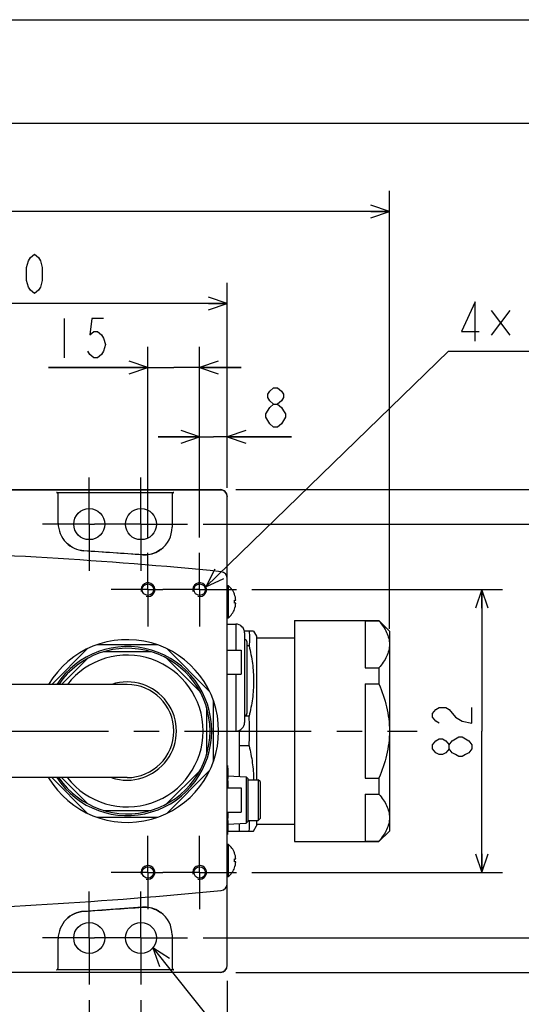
# Model space of a CAD drawing. Header units: millimetres. Extents: x 0 to 594, y 0 to 420.
# Tile 46 of 47: x 426 to 474, y 325 to 420. Entities that reach past the tile are written whole.
import ezdxf

# ---------------------------------------------------------------- set-up
doc = ezdxf.new("R2010")
doc.units = ezdxf.units.MM
doc.header["$LTSCALE"] = 32.67
doc.linetypes.add('CENTER', pattern=[0.6, 0.375, -0.075, 0.075, -0.075])
doc.layers.get('0').update_dxf_attribs({"linetype": 'CONTINUOUS'})
for name, color, linetype in [('1_DESIGN', 7, 'CONTINUOUS'), ('ASSY', 7, 'CONTINUOUS'), ('AXIS', 7, 'CONTINUOUS'), ('CHAMFER', 7, 'CONTINUOUS'), ('DRA_ITEM', 7, 'CONTINUOUS'), ('DRAFT', 7, 'CONTINUOUS'), ('DRIV_DIM', 7, 'CONTINUOUS'), ('HOLE', 7, 'CONTINUOUS'), ('ROUND', 7, 'CONTINUOUS')]:
    doc.layers.add(name, color=color, linetype=linetype)
doc.styles.get("Standard").update_dxf_attribs({"font": 'txt', "width": 0.8})
doc.dimstyles.new('DIMSTYLE_2', dxfattribs={"dimtxt": 3.8, "dimasz": 1.8, "dimexe": 2, "dimexo": 1.5, "dimgap": 0.95, "dimtad": 1, "dimdec": 3, "dimlfac": 3, "dimdsep": 46, "dimtxsty": 'STANDARD', "dimblk": 'OPEN', "dimblk1": 'OPEN', "dimblk2": 'OPEN', "dimcen": 0.09, "dimadec": 3, "dimazin": 2, "dimtp": 0.001, "dimtm": 0.001, "dimtfac": 1, "dimtdec": 3, "dimtofl": 0, "dimtmove": 0, "dimatfit": 3, "dimldrblk": 'OPEN', "dimfxl": 1, "dimtolj": 1, "dimarcsym": 0})

# ---------------------------------------------------------------- blocks, each defined once
blk = doc.blocks.new('_OPEN')
at = {"color": 0, "linetype": 'ByBlock'}
for p, q in [((0, 0), (-1, 0.342)), ((-1, -0.342), (0, 0)), ((-1, 0), (0, 0))]:
    blk.add_line(p, q, dxfattribs=at)
blk = doc.blocks.new('*D28')
at = {"layer": 'DRIV_DIM', "color": 2, "linetype": 'Continuous'}
for p, q in [((402.242, 378.133), (402.242, 394.576)), ((445.576, 374.744), (445.576, 394.576)), ((402.242, 392.576), (423.909, 392.576)), ((445.576, 392.576), (423.909, 392.576))]:
    blk.add_line(p, q, dxfattribs=at)
at = {"layer": 'DRIV_DIM', "color": 2, "linetype": 'Continuous', "xscale": 1.8, "yscale": 1.8, "zscale": 1.8, "rotation": 180}
blk.add_blockref('_OPEN', (402.242, 392.576), dxfattribs=at)
at = {"layer": 'DRIV_DIM', "color": 2, "linetype": 'Continuous', "xscale": 1.8, "yscale": 1.8, "zscale": 1.8}
blk.add_blockref('_OPEN', (445.576, 392.576), dxfattribs=at)
blk = doc.blocks.new('*D29')
at = {"layer": 'DRIV_DIM', "color": 2, "linetype": 'Continuous'}
for p, q in [((250.909, 352.744), (250.909, 403.459)), ((461.242, 361.115), (461.242, 403.459)), ((250.909, 401.459), (356.076, 401.459)), ((461.242, 401.459), (356.076, 401.459))]:
    blk.add_line(p, q, dxfattribs=at)
at = {"layer": 'DRIV_DIM', "color": 2, "linetype": 'Continuous', "xscale": 1.8, "yscale": 1.8, "zscale": 1.8, "rotation": 180}
blk.add_blockref('_OPEN', (250.909, 401.459), dxfattribs=at)
at = {"layer": 'DRIV_DIM', "color": 2, "linetype": 'Continuous', "xscale": 1.8, "yscale": 1.8, "zscale": 1.8}
blk.add_blockref('_OPEN', (461.242, 401.459), dxfattribs=at)
blk = doc.blocks.new('*D30')
at = {"layer": 'DRIV_DIM', "color": 2, "linetype": 'Continuous'}
for p, q in [((446.409, 374.577), (489.285, 374.577)), ((487.285, 374.577), (487.285, 351.244)), ((487.285, 327.91), (487.285, 351.244)), ((446.409, 327.91), (489.285, 327.91))]:
    blk.add_line(p, q, dxfattribs=at)
at = {"layer": 'DRIV_DIM', "color": 2, "linetype": 'Continuous', "xscale": 1.8, "yscale": 1.8, "zscale": 1.8}
for p, rotation in [((487.285, 374.577), 90), ((487.285, 327.91), 270)]:
    blk.add_blockref('_OPEN', p, dxfattribs=dict(at, rotation=rotation))
blk = doc.blocks.new('*D31')
at = {"layer": 'DRIV_DIM', "color": 2, "linetype": 'Continuous'}
for p, q in [((447.959, 364.91), (472.166, 364.91)), ((470.166, 364.91), (470.166, 351.244)), ((470.166, 337.577), (470.166, 351.244)), ((447.959, 337.577), (472.166, 337.577))]:
    blk.add_line(p, q, dxfattribs=at)
at = {"layer": 'DRIV_DIM', "color": 2, "linetype": 'Continuous', "xscale": 1.8, "yscale": 1.8, "zscale": 1.8}
for p, rotation in [((470.166, 364.91), 90), ((470.166, 337.577), 270)]:
    blk.add_blockref('_OPEN', p, dxfattribs=dict(at, rotation=rotation))
blk = doc.blocks.new('*D32')
at = {"layer": 'DRIV_DIM', "color": 2, "linetype": 'Continuous'}
for p, q in [((442.909, 369.96), (442.909, 381.674)), ((445.576, 375.375), (445.576, 381.674)), ((442.909, 379.674), (438.909, 379.674)), ((438.909, 379.674), (444.242, 379.674)), ((451.766, 379.674), (444.242, 379.674)), ((445.576, 379.674), (451.766, 379.674))]:
    blk.add_line(p, q, dxfattribs=at)
at = {"layer": 'DRIV_DIM', "color": 2, "linetype": 'Continuous', "xscale": 1.8, "yscale": 1.8, "zscale": 1.8}
blk.add_blockref('_OPEN', (442.909, 379.674), dxfattribs=at)
at = {"layer": 'DRIV_DIM', "color": 2, "linetype": 'Continuous', "xscale": 1.8, "yscale": 1.8, "zscale": 1.8, "rotation": 180}
blk.add_blockref('_OPEN', (445.576, 379.674), dxfattribs=at)
blk = doc.blocks.new('*D33')
at = {"layer": 'DRIV_DIM', "color": 2, "linetype": 'Continuous'}
for p, q in [((437.909, 369.96), (437.909, 388.378)), ((442.909, 369.96), (442.909, 388.378)), ((437.909, 386.378), (428.302, 386.378)), ((428.302, 386.378), (440.409, 386.378)), ((446.909, 386.378), (440.409, 386.378)), ((442.909, 386.378), (446.909, 386.378))]:
    blk.add_line(p, q, dxfattribs=at)
at = {"layer": 'DRIV_DIM', "color": 2, "linetype": 'Continuous', "xscale": 1.8, "yscale": 1.8, "zscale": 1.8}
blk.add_blockref('_OPEN', (437.909, 386.378), dxfattribs=at)
at = {"layer": 'DRIV_DIM', "color": 2, "linetype": 'Continuous', "xscale": 1.8, "yscale": 1.8, "zscale": 1.8, "rotation": 180}
blk.add_blockref('_OPEN', (442.909, 386.378), dxfattribs=at)
blk = doc.blocks.new('*D34')
at = {"layer": 'DRIV_DIM', "color": 2, "linetype": 'Continuous'}
for p, q in [((380.576, 335.033), (380.576, 305.635)), ((445.576, 327.112), (445.576, 305.635)), ((380.576, 307.635), (413.076, 307.635)), ((445.576, 307.635), (413.076, 307.635))]:
    blk.add_line(p, q, dxfattribs=at)
at = {"layer": 'DRIV_DIM', "color": 2, "linetype": 'Continuous', "xscale": 1.8, "yscale": 1.8, "zscale": 1.8, "rotation": 180}
blk.add_blockref('_OPEN', (380.576, 307.635), dxfattribs=at)
at = {"layer": 'DRIV_DIM', "color": 2, "linetype": 'Continuous', "xscale": 1.8, "yscale": 1.8, "zscale": 1.8}
blk.add_blockref('_OPEN', (445.576, 307.635), dxfattribs=at)
blk = doc.blocks.new('*D50')
at = {"layer": 'DRIV_DIM', "color": 2, "linetype": 'Continuous'}
for p, q in [((443.242, 371.244), (481.865, 371.244)), ((479.865, 371.244), (479.865, 351.244)), ((479.865, 331.244), (479.865, 351.244)), ((443.242, 331.244), (481.865, 331.244))]:
    blk.add_line(p, q, dxfattribs=at)
at = {"layer": 'DRIV_DIM', "color": 2, "linetype": 'Continuous', "xscale": 1.8, "yscale": 1.8, "zscale": 1.8}
for p, rotation in [((479.865, 371.244), 90), ((479.865, 331.244), 270)]:
    blk.add_blockref('_OPEN', p, dxfattribs=dict(at, rotation=rotation))
blk = doc.blocks.new('*D52')
at = {"layer": 'DRIV_DIM', "color": 2, "linetype": 'Continuous'}
for p, q in [((432.242, 325.244), (432.242, 313.385)), ((402.242, 324.277), (402.242, 313.385)), ((402.242, 315.385), (417.242, 315.385)), ((432.242, 315.385), (417.242, 315.385))]:
    blk.add_line(p, q, dxfattribs=at)
at = {"layer": 'DRIV_DIM', "color": 2, "linetype": 'Continuous', "xscale": 1.8, "yscale": 1.8, "zscale": 1.8, "rotation": 180}
blk.add_blockref('_OPEN', (402.242, 315.385), dxfattribs=at)
at = {"layer": 'DRIV_DIM', "color": 2, "linetype": 'Continuous', "xscale": 1.8, "yscale": 1.8, "zscale": 1.8}
blk.add_blockref('_OPEN', (432.242, 315.385), dxfattribs=at)
blk = doc.blocks.new('*D53')
at = {"layer": 'DRIV_DIM', "color": 2, "linetype": 'Continuous'}
for p, q in [((432.242, 325.244), (432.242, 322.035)), ((437.242, 325.244), (437.242, 322.035)), ((432.242, 315.385), (428.242, 315.385)), ((428.242, 315.385), (434.742, 315.385)), ((441.242, 315.385), (434.742, 315.385)), ((437.242, 315.385), (441.242, 315.385)), ((432.242, 314.435), (432.242, 313.385)), ((437.242, 314.435), (437.242, 313.385))]:
    blk.add_line(p, q, dxfattribs=at)
at = {"layer": 'DRIV_DIM', "color": 2, "linetype": 'Continuous', "xscale": 1.8, "yscale": 1.8, "zscale": 1.8}
blk.add_blockref('_OPEN', (432.242, 315.385), dxfattribs=at)
at = {"layer": 'DRIV_DIM', "color": 2, "linetype": 'Continuous', "xscale": 1.8, "yscale": 1.8, "zscale": 1.8, "rotation": 180}
blk.add_blockref('_OPEN', (437.242, 315.385), dxfattribs=at)
blk = doc.blocks.new('*D54')
at = {"layer": 'DRIV_DIM', "color": 2, "linetype": 'Continuous'}
for p, q in [((445.576, 327.112), (445.576, 313.385)), ((437.242, 325.244), (437.242, 313.385)), ((437.242, 315.385), (441.409, 315.385)), ((445.576, 315.385), (441.409, 315.385))]:
    blk.add_line(p, q, dxfattribs=at)
at = {"layer": 'DRIV_DIM', "color": 2, "linetype": 'Continuous', "xscale": 1.8, "yscale": 1.8, "zscale": 1.8, "rotation": 180}
blk.add_blockref('_OPEN', (437.242, 315.385), dxfattribs=at)
at = {"layer": 'DRIV_DIM', "color": 2, "linetype": 'Continuous', "xscale": 1.8, "yscale": 1.8, "zscale": 1.8}
blk.add_blockref('_OPEN', (445.576, 315.385), dxfattribs=at)

msp = doc.modelspace()

# ---------------------------------------------------------------- linework, layer by layer
at = {"color": 7, "linetype": 'Continuous'}
for p, q in [((12.37736, 420), (584.30102, 420)), ((10, 410), (584, 410)), ((458.90897, 361.88957), (458.90897, 357.34104)), ((445.57563, 361.57706), (446.40897, 361.57706)), ((448.40897, 360.24373), (448.7423, 360.24373)), ((432.08804, 359.20792), (428.62385, 355.74373)), ((438.8387, 359.57706), (432.97923, 359.57706)), ((438.19419, 358.91039), (433.62375, 358.91039)), ((443.87316, 355.06465), (439.72989, 359.20792)), ((432.10371, 358.28077), (429.56666, 355.74373)), ((442.94601, 355.04899), (439.71423, 358.28077)), ((435.90897, 355.74373), (298.29223, 355.74373)), ((458.90897, 355.79226), (458.90897, 346.69519)), ((444.2423, 348.314), (444.2423, 354.17346)), ((443.57563, 353.52895), (443.57563, 348.95851)), ((445.57563, 351.24373), (446.40897, 351.24373)), ((439.71423, 344.20668), (442.94601, 347.43847)), ((439.72989, 343.27954), (443.87316, 347.42281)), ((445.57563, 347.91039), (445.60897, 347.91039)), ((445.60897, 347.91039), (445.60897, 345.74373)), ((445.60897, 347.66039), (445.6423, 347.66039)), ((445.6423, 347.66039), (445.6423, 346.66039)), ((435.90897, 346.74373), (298.29223, 346.74373)), ((428.62385, 346.74373), (432.08804, 343.27954)), ((429.56666, 346.74373), (432.10371, 344.20668)), ((445.60897, 346.66039), (445.6423, 346.66039)), ((445.60897, 346.43817), (445.6423, 346.43817)), ((445.6423, 346.43817), (445.6423, 345.74373)), ((445.60897, 346.21595), (445.6423, 346.21595)), ((458.90897, 345.14642), (458.90897, 340.59788)), ((433.62375, 343.57706), (438.19419, 343.57706)), ((432.97923, 342.91039), (438.8387, 342.91039)), ((445.60897, 343.41039), (445.60897, 341.24373)), ((445.60897, 342.82706), (445.6423, 342.82706)), ((445.60897, 342.60484), (445.6423, 342.60484)), ((445.6423, 343.41039), (445.6423, 342.82706)), ((445.6423, 342.60484), (445.6423, 341.57706)), ((445.60897, 342.57706), (445.6423, 342.57706)), ((445.60897, 342.49373), (445.6423, 342.49373)), ((445.60897, 342.38262), (445.6423, 342.38262)), ((445.60897, 342.24373), (445.6423, 342.24373)), ((448.40897, 342.24373), (448.7423, 342.24373)), ((445.57563, 341.24373), (445.60897, 341.24373)), ((445.60897, 341.57706), (445.6423, 341.57706))]:
    msp.add_line(p, q, dxfattribs=at)
at = {"color": 2, "linetype": 'Continuous'}
msp.add_line((445.57522, 373.91029), (445.57563, 373.88376), dxfattribs=at)
for centre in [(437.90897, 364.91039), (442.90897, 364.91039), (437.90897, 337.57706), (442.90897, 337.57706)]:
    msp.add_arc(centre, 0.66667, 255, 195, dxfattribs=at)
at = {"color": 7, "linetype": 'Continuous'}
for radius, start, end in [(8.83333, 210.7022374, 149.2977626), (8, 214.3180057, 145.6819943), (4.5, 270, 90)]:
    msp.add_arc((435.90897, 351.24373), radius, start, end, dxfattribs=at)
at = {"color": 2, "linetype": 'Continuous'}
msp.add_open_spline([(445.57563, 373.88988), (445.57563, 373.89714), (445.57538, 373.90789), (445.57522, 373.91081), (445.57522, 373.91029)], degree=3, knots=[0, 0, 0, 0, 0.49782764, 1, 1, 1, 1], dxfattribs=at)
at = {"layer": '1_DESIGN', "color": 7, "linetype": 'Continuous'}
for p, q in [((445.67178, 365.31039), (445.67178, 362.17706)), ((446.27308, 364.46039), (446.27848, 364.46039)), ((446.27308, 363.88706), (446.39884, 363.88706)), ((446.39884, 363.60039), (446.27308, 363.60039)), ((446.27848, 363.02706), (446.27308, 363.02706)), ((445.67178, 340.31039), (445.67178, 337.17706)), ((446.27308, 339.46039), (446.27848, 339.46039)), ((446.27308, 338.88706), (446.39884, 338.88706)), ((446.39884, 338.60039), (446.27308, 338.60039)), ((446.27848, 338.02706), (446.27308, 338.02706))]:
    msp.add_line(p, q, dxfattribs=at)
for centre, radius, start, end in [((444.37563, 363.74373), 2.03333, 20.6377935, 50.3980729), ((444.37563, 363.74373), 2.02828, 4.0523328, 20.6916182), ((444.37563, 363.74373), 1.90285, 355.6800659, 4.3199341), ((444.37563, 363.74373), 2.02828, 339.3083818, 355.9476672), ((444.37563, 363.74373), 2.03333, 309.6019271, 339.3622065), ((444.37563, 338.74373), 2.03333, 20.6377935, 50.3980729), ((444.37563, 338.74373), 2.02828, 4.0523328, 20.6916182), ((444.37563, 338.74373), 1.90285, 355.6800659, 4.3199341), ((444.37563, 338.74373), 2.03333, 309.6019271, 339.3622065), ((444.37563, 338.74373), 2.02828, 339.3083818, 355.9476672)]:
    msp.add_arc(centre, radius, start, end, dxfattribs=at)
at = {"layer": 'ASSY', "color": 7, "linetype": 'Continuous'}
for p, q in [((445.57563, 365.31039), (445.67178, 365.31039)), ((445.57563, 362.17706), (445.67178, 362.17706)), ((445.57563, 359.07706), (446.90897, 359.07706)), ((446.90897, 359.07706), (446.90897, 356.74373)), ((445.57563, 356.74373), (446.90897, 356.74373)), ((445.57563, 345.74373), (446.90897, 345.74373)), ((446.90897, 345.74373), (446.90897, 343.41039)), ((445.57563, 343.41039), (446.90897, 343.41039)), ((445.57563, 340.31039), (445.67178, 340.31039)), ((445.57563, 337.17706), (445.67178, 337.17706))]:
    msp.add_line(p, q, dxfattribs=at)
at = {"layer": 'AXIS', "color": 7, "linetype": 'CENTER'}
for p, q in [((432.2423, 371.24373), (432.2423, 375.74373)), ((437.2423, 371.24373), (437.2423, 375.74373)), ((432.2423, 371.24373), (427.7423, 371.24373)), ((432.2423, 371.24373), (432.7423, 371.24373)), ((432.2423, 371.24373), (432.2423, 366.74373)), ((437.2423, 371.24373), (432.7423, 371.24373)), ((437.2423, 371.24373), (441.7423, 371.24373)), ((437.2423, 371.24373), (437.2423, 366.74373)), ((437.90897, 364.91039), (437.90897, 368.46039)), ((442.90897, 364.91039), (442.90897, 368.46039)), ((437.90897, 364.91039), (434.35897, 364.91039)), ((437.90897, 364.91039), (439.35897, 364.91039)), ((437.90897, 364.91039), (437.90897, 361.36039)), ((442.90897, 364.91039), (439.35897, 364.91039)), ((442.90897, 364.91039), (446.45897, 364.91039)), ((442.90897, 364.91039), (442.90897, 361.36039)), ((402.2423, 351.24373), (463.931, 351.24373)), ((437.90897, 337.57706), (437.90897, 341.12706)), ((442.90897, 337.57706), (442.90897, 341.12706)), ((437.90897, 337.57706), (434.35897, 337.57706)), ((437.90897, 337.57706), (439.35897, 337.57706)), ((437.90897, 337.57706), (437.90897, 334.02706)), ((442.90897, 337.57706), (439.35897, 337.57706)), ((442.90897, 337.57706), (446.45897, 337.57706)), ((442.90897, 337.57706), (442.90897, 334.02706)), ((432.2423, 331.24373), (432.2423, 335.74373)), ((437.2423, 331.24373), (437.2423, 335.74373)), ((432.2423, 331.24373), (427.7423, 331.24373)), ((432.2423, 331.24373), (432.7423, 331.24373)), ((432.2423, 331.24373), (432.2423, 326.74373)), ((437.2423, 331.24373), (432.7423, 331.24373)), ((437.2423, 331.24373), (441.7423, 331.24373)), ((437.2423, 331.24373), (437.2423, 326.74373))]:
    msp.add_line(p, q, dxfattribs=at)
at = {"layer": 'AXIS', "color": 7, "linetype": 'Continuous'}
for p, q in [((452.07563, 361.92706), (460.22563, 361.92706)), ((452.07563, 361.92694), (452.07563, 340.56052)), ((458.90897, 361.88957), (460.22563, 361.88957)), ((460.22563, 361.92706), (461.2423, 360.91039)), ((460.22563, 361.88957), (460.22563, 361.92706)), ((448.12022, 360.91039), (447.2159, 360.91039)), ((448.12029, 360.91039), (448.40897, 360.41039)), ((461.2423, 360.91039), (461.2423, 341.57706)), ((447.4923, 352.99373), (447.4923, 359.82706)), ((448.40897, 360.41029), (448.40897, 346.54373)), ((448.7423, 360.24373), (452.07563, 360.24373)), ((447.68008, 359.46702), (447.4923, 359.46702)), ((458.90897, 357.34104), (460.22563, 357.34104)), ((460.22563, 357.34104), (460.22563, 355.79226)), ((458.90897, 355.79226), (460.22563, 355.79226)), ((447.68008, 352.6871), (447.2423, 352.6871)), ((447.68008, 349.80035), (446.7423, 349.80035)), ((458.90897, 346.69519), (460.22563, 346.69519)), ((460.22563, 346.69519), (460.22563, 345.14642)), ((458.90897, 345.14642), (460.22563, 345.14642)), ((448.40897, 342.61039), (448.40897, 342.07717)), ((448.12029, 341.57706), (448.40897, 342.07706)), ((448.7423, 342.24373), (452.07563, 342.24373)), ((445.6423, 341.57706), (448.12022, 341.57706)), ((460.22563, 340.56039), (461.2423, 341.57706)), ((452.07563, 340.56039), (460.22563, 340.56039)), ((458.90897, 340.59788), (460.22563, 340.59788)), ((460.22563, 340.56039), (460.22563, 340.59788))]:
    msp.add_line(p, q, dxfattribs=at)
for centre, radius in [((432.2423, 371.24373), 1.5), ((437.2423, 371.24373), 1.5), ((437.90897, 364.91039), 0.55), ((442.90897, 364.91039), 0.55), ((437.90897, 337.57706), 0.55), ((442.90897, 337.57706), 0.55), ((432.2423, 331.24373), 1.5), ((437.2423, 331.24373), 1.5)]:
    msp.add_circle(centre, radius, dxfattribs=at)
for centre, radius, start, end in [((447.2423, 359.82706), 0.25, 0, 90), ((447.2423, 352.99373), 0.25, 270, 360), ((429.60928, 351.23879), 18.12875, 0.0155937, 4.582255), ((429.60928, 351.24866), 18.12875, 355.417745, 359.9844063), ((443.18681, 342.29959), 4.55099, 350.8649274, 3.9167329)]:
    msp.add_arc(centre, radius, start, end, dxfattribs=at)
for points, knots in [([(460.22563, 361.88957), (460.37462, 361.71461), (460.64872, 361.36109), (460.9782, 360.79727), (461.19199, 360.21397), (461.2423, 359.81181), (461.2423, 359.61531)], [0, 0, 0, 0, 0.27130587, 0.52690259, 0.76800685, 1, 1, 1, 1]), ([(447.68008, 359.46702), (447.81892, 358.91213), (448.04117, 357.78944), (448.15975, 356.07706), (448.04117, 354.36468), (447.81892, 353.24199), (447.68008, 352.6871)], [0, 0, 0, 0, 0.25050872, 0.50000001, 0.7494913, 1, 1, 1, 1]), ([(461.2423, 359.61531), (461.2423, 359.4188), (461.19199, 359.01665), (460.9782, 358.43334), (460.64872, 357.86952), (460.37462, 357.51601), (460.22563, 357.34104)], [0, 0, 0, 0, 0.23199317, 0.47309743, 0.72869413, 1, 1, 1, 1]), ([(460.22563, 355.79226), (460.53165, 355.07351), (460.91708, 353.95815), (461.19437, 352.41727), (461.2423, 351.63462), (461.2423, 351.24373)], [0, 0, 0, 0, 0.49980321, 0.74990587, 1, 1, 1, 1]), ([(461.2423, 351.24373), (461.2423, 350.85283), (461.19437, 350.07019), (460.91708, 348.52931), (460.53165, 347.41394), (460.22563, 346.69519)], [0, 0, 0, 0, 0.25009416, 0.50019681, 1, 1, 1, 1]), ([(447.68008, 349.80035), (447.81352, 349.26705), (448.02918, 348.1888), (448.11377, 347.0913), (448.11957, 346.5438)], [0, 0, 0, 0, 0.50100733, 1, 1, 1, 1]), ([(460.22563, 345.14642), (460.37462, 344.97145), (460.64872, 344.61793), (460.9782, 344.05411), (461.19199, 343.47081), (461.2423, 343.06866), (461.2423, 342.87215)], [0, 0, 0, 0, 0.27130587, 0.52690259, 0.76800685, 1, 1, 1, 1]), ([(461.2423, 342.87215), (461.2423, 342.67564), (461.19199, 342.27349), (460.9782, 341.69019), (460.64872, 341.12637), (460.37462, 340.77285), (460.22563, 340.59788)], [0, 0, 0, 0, 0.23199317, 0.47309743, 0.72869413, 1, 1, 1, 1])]:
    msp.add_open_spline(points, degree=3, knots=knots, dxfattribs=at)
msp.add_open_spline([(447.68008, 360.91039), (447.71817, 360.67208), (447.75788, 360.18871), (447.71817, 359.70533), (447.68008, 359.46702)], degree=3, dxfattribs=at)
at = {"layer": 'CHAMFER', "color": 7, "linetype": 'Continuous'}
for p, q in [((446.7423, 346.84925), (446.7423, 351.32315)), ((445.6423, 346.9069), (447.41769, 346.81386)), ((447.57563, 346.64742), (447.41769, 346.81386)), ((447.41769, 346.81386), (447.41769, 342.34027)), ((447.57563, 346.64742), (447.57563, 342.5067)), ((447.57563, 346.54373), (448.57563, 346.54373)), ((448.7423, 346.37706), (448.57563, 346.54373)), ((448.57563, 346.54373), (448.57563, 342.61039)), ((448.7423, 346.37706), (448.7423, 342.77706)), ((447.57563, 342.61039), (448.57563, 342.61039)), ((448.7423, 342.77706), (448.57563, 342.61039)), ((445.64357, 342.24729), (447.41769, 342.34027)), ((446.7423, 341.57706), (446.7423, 342.30487)), ((447.57563, 342.5067), (447.41769, 342.34027))]:
    msp.add_line(p, q, dxfattribs=at)
msp.add_arc((435.90897, 351.24373), 7.33333, 217.946328, 142.0536722, dxfattribs=at)
at = {"layer": 'DRA_ITEM', "color": 2, "linetype": 'Continuous'}
for p, q in [((472.86548, 391.89405), (471.06049, 389.51906)), ((471.06049, 391.89405), (472.86548, 389.51906)), ((443.518, 365.18155), (466.95048, 387.97531)), ((466.95048, 387.97531), (467.45048, 387.97531)), ((467.45048, 387.97531), (503.93048, 387.97531)), ((438.39137, 330.27955), (450.87576, 314.63087))]:
    msp.add_line(p, q, dxfattribs=at)
for points in [[(469.54047, 388.92532), (469.54047, 392.7253), (468.21049, 389.8753), (469.92049, 389.8753)], [(444.37899, 366.87793), (443.518, 365.18155), (445.23752, 365.99534)], [(439.99517, 329.25641), (438.39137, 330.27955), (439.03267, 328.48853)]]:
    msp.add_lwpolyline(points, dxfattribs=at)
at = {"layer": 'DRAFT', "color": 7, "linetype": 'Continuous'}
for p, q in [((437.39023, 368.27584), (431.72356, 368.67079)), ((437.39023, 334.21161), (431.72356, 333.81666))]:
    msp.add_line(p, q, dxfattribs=at)
at = {"layer": 'DRIV_DIM', "color": 2, "linetype": 'Continuous'}
msp.add_line((429.82248, 391.12784), (429.82248, 387.32785), dxfattribs=at)
for points in [[(426.94896, 393.52588), (426.56897, 393.84256), (426.37896, 394.15922), (426.18898, 394.79255), (426.18898, 396.05922), (426.37896, 396.69256), (426.56897, 397.00921), (426.94896, 397.3259), (427.32898, 397.00921), (427.51896, 396.69256), (427.70897, 396.05922), (427.70897, 394.79255), (427.51896, 394.15922), (427.32898, 393.84256), (426.94896, 393.52588)], [(433.6225, 391.12784), (432.48247, 391.12784), (432.29249, 389.54451), (432.67248, 389.86116), (433.0525, 389.86116), (433.43249, 389.54451), (433.6225, 389.22783), (433.81248, 388.59449), (433.6225, 387.96119), (433.43249, 387.6445), (433.0525, 387.32785), (432.67248, 387.32785), (432.29249, 387.6445), (432.10248, 387.96119)], [(450.05568, 382.8404), (449.67569, 383.15705), (449.48568, 383.47374), (449.48568, 383.79039), (449.67569, 384.10708), (450.05568, 384.42373), (450.4357, 384.42373), (450.81569, 384.10708), (451.0057, 383.79039), (451.0057, 383.47374), (450.81569, 383.15705), (450.4357, 382.8404)], [(449.2957, 381.89042), (449.67569, 382.52372), (450.05568, 382.8404), (450.4357, 382.8404), (450.81569, 382.52372), (451.0057, 382.20707), (451.19568, 381.89042), (451.19568, 381.57373)], [(450.05568, 380.62374), (449.67569, 380.94039), (449.48568, 381.25708), (449.2957, 381.57373), (449.2957, 381.89042)], [(451.19568, 381.57373), (450.81569, 380.94039), (450.4357, 380.62374), (450.05568, 380.62374)], [(466.04887, 352.00374), (465.73222, 352.19372), (465.41553, 352.57374), (465.41553, 352.95373), (465.73222, 353.33372), (466.04887, 353.52373), (466.68221, 353.52373), (466.99889, 353.33372), (467.63223, 352.57374)], [(467.63223, 352.57374), (468.26556, 352.19372), (469.21555, 352.00374), (469.21555, 353.52373)], [(466.99889, 349.53373), (466.68221, 349.15374), (466.36556, 348.96373), (466.04887, 348.96373), (465.73222, 349.15374), (465.41553, 349.53373), (465.41553, 349.91372), (465.73222, 350.29374), (466.04887, 350.48372), (466.36556, 350.48372), (466.68221, 350.29374), (466.99889, 349.91372)], [(469.21555, 349.53373), (468.8989, 349.15374), (468.58221, 348.96373), (468.26556, 348.77372), (467.94888, 348.77372), (467.63223, 348.96373), (467.31554, 349.15374), (466.99889, 349.53373), (466.99889, 349.91372), (467.31554, 350.29374), (467.63223, 350.48372), (467.94888, 350.67373), (468.26556, 350.67373), (468.8989, 350.29374)], [(468.8989, 350.29374), (469.21555, 349.91372), (469.21555, 349.53373)]]:
    msp.add_lwpolyline(points, dxfattribs=at)
at = {"layer": 'HOLE', "color": 7, "linetype": 'Continuous'}
msp.add_arc((435.90897, 351.24373), 4.75, 251.6966464, 108.3033536, dxfattribs=at)
at = {"layer": 'ROUND', "color": 7, "linetype": 'Continuous'}
for p, q in [((391.8607, 374.57706), (444.90897, 374.57706)), ((429.07779, 374.31634), (440.40681, 374.31634)), ((429.24225, 371.33101), (429.24225, 373.87538)), ((440.24235, 373.87538), (440.24235, 370.93606)), ((445.57563, 328.57716), (445.57563, 373.91029)), ((447.2423, 360.74373), (447.2423, 352.07706)), ((438.83895, 333.89983), (438.83317, 333.90293)), ((440.24235, 331.5514), (440.24235, 328.61207)), ((429.24225, 328.61207), (429.24225, 331.15645)), ((444.90897, 327.91039), (391.8607, 327.91039)), ((440.40681, 328.17111), (429.07779, 328.17111))]:
    msp.add_line(p, q, dxfattribs=at)
at = {"layer": 'ROUND', "color": 9, "linetype": 'Continuous'}
for p, q in [((444.90897, 374.54195), (391.8607, 374.54195)), ((444.90897, 374.54195), (444.90897, 374.57706)), ((430.01361, 369.45513), (430.00457, 369.46432)), ((431.72356, 368.67079), (431.72303, 368.66326)), ((439.15255, 368.78554), (439.14206, 368.77789)), ((437.39023, 368.27584), (437.38976, 368.26911)), ((446.40897, 361.57706), (446.40897, 359.07706)), ((446.40897, 356.74373), (446.40897, 351.24373)), ((437.39023, 334.21161), (437.38976, 334.21834)), ((431.72356, 333.81666), (431.72303, 333.8242)), ((439.1421, 333.70955), (439.15255, 333.70191)), ((391.8607, 327.94551), (444.90897, 327.94551)), ((444.90897, 327.94551), (444.90897, 327.91039))]:
    msp.add_line(p, q, dxfattribs=at)
for centre, radius, start, end in [((444.90902, 373.87533), 0.66662, 0.7189724, 90.0045942), ((444.91271, 373.87538), 0.66292, 0.0001321, 0.7183324), ((402.2423, -65.67294), 434.4281, 84.3550104, 88.799614), ((444.90903, 365.985), 0.66661, 0.0045286, 84.3606208), ((435.90897, 351.24373), 8.16667, 213.4731685, 146.5268327), ((444.90903, 336.50245), 0.66661, 275.639355, 359.9954322), ((402.2423, 768.16039), 434.4281, 271.200386, 275.6449896), ((444.90902, 328.61213), 0.66662, 269.9953337, 359.9953331)]:
    msp.add_arc(centre, radius, start, end, dxfattribs=at)
at = {"layer": 'ROUND', "color": 7, "linetype": 'Continuous'}
for centre, radius, start, end in [((431.90913, 371.3311), 2.66688, 180.0021281, 224.4182762), ((437.57541, 370.93617), 2.66694, 306.2541354, 359.9975429), ((431.90469, 371.32733), 2.66107, 224.4271385, 224.7110499), ((431.90905, 371.33128), 2.66695, 224.7054331, 266.0116655), ((431.96627, 371.38571), 2.74591, 224.674215, 225.8996669), ((437.57563, 370.93605), 2.66666, 266.0130834, 298.1002011), ((437.57477, 370.93809), 2.66886, 298.0958755, 298.3610182), ((437.57485, 370.93801), 2.66876, 298.360402, 305.9628434), ((437.58674, 370.92091), 2.64794, 305.9718219, 306.2516336), ((446.40897, 360.74373), 0.83333, 0, 90), ((446.40897, 352.07706), 0.83333, 270, 360), ((437.57563, 331.5514), 2.66666, 61.8633101, 93.9869098), ((431.90909, 331.15602), 2.66711, 93.9888891, 135.5688217), ((437.57478, 331.54933), 2.66889, 54.0363976, 61.7271112), ((437.58667, 331.56644), 2.64806, 53.7483466, 54.0273145), ((437.57541, 331.55129), 2.66694, 0.002451, 53.7457994), ((431.90928, 331.15632), 2.66703, 135.5762883, 179.9972587)]:
    msp.add_arc(centre, radius, start, end, dxfattribs=at)
for centre, start_param, end_param in [((444.90897, 373.91029), -1.57079633, 0), ((444.90897, 328.57716), -3.14159265, -1.57079633)]:
    msp.add_ellipse(centre, major_axis=(0, 0.66677), ratio=0.9998477, start_param=start_param, end_param=end_param, dxfattribs=at)
for points, knots in [([(429.24225, 373.87538), (429.24225, 373.91847), (429.24302, 374.00449), (429.23759, 374.11255), (429.21685, 374.19653), (429.18847, 374.25522), (429.14261, 374.30272), (429.09915, 374.31634), (429.07779, 374.31634)], [0, 0, 0, 0, 0.25046317, 0.50070338, 0.62587452, 0.75098977, 0.87581375, 1, 1, 1, 1]), ([(440.40681, 374.31634), (440.38545, 374.31634), (440.342, 374.30272), (440.29613, 374.25523), (440.26775, 374.19654), (440.24701, 374.11256), (440.24158, 374.00449), (440.24235, 373.91847), (440.24235, 373.87538)], [0, 0, 0, 0, 0.124179, 0.2489868, 0.37410609, 0.49928838, 0.74953333, 1, 1, 1, 1]), ([(431.72303, 368.66326), (431.41498, 368.68475), (430.80074, 368.84094), (430.27815, 369.19797), (430.05535, 369.41382)], [0, 0, 0, 0, 0.49886429, 1, 1, 1, 1]), ([(439.14206, 368.77789), (438.89151, 368.59599), (438.32541, 368.3164), (437.69696, 368.24781), (437.38976, 368.26911)], [0, 0, 0, 0, 0.50135301, 1, 1, 1, 1]), ([(437.38976, 334.21834), (437.69696, 334.23965), (438.32543, 334.17105), (438.89153, 333.89146), (439.14209, 333.70955)], [0, 0, 0, 0, 0.49863124, 1, 1, 1, 1]), ([(429.07779, 328.17111), (429.09915, 328.17111), (429.1426, 328.18474), (429.18847, 328.23222), (429.21685, 328.29092), (429.23759, 328.3749), (429.24302, 328.48296), (429.24225, 328.56899), (429.24225, 328.61207)], [0, 0, 0, 0, 0.12417899, 0.24898681, 0.3741061, 0.49928839, 0.74953333, 1, 1, 1, 1]), ([(440.24235, 328.61207), (440.24235, 328.56899), (440.24158, 328.48296), (440.24701, 328.3749), (440.26775, 328.29093), (440.29613, 328.23223), (440.34199, 328.18474), (440.38545, 328.17111), (440.40681, 328.17111)], [0, 0, 0, 0, 0.25046312, 0.50070327, 0.62587441, 0.75098986, 0.8758137, 1, 1, 1, 1])]:
    msp.add_open_spline(points, degree=3, knots=knots, dxfattribs=at)
at = {"layer": 'ROUND', "color": 9, "linetype": 'Continuous'}
for points in [[(437.38976, 368.26911), (435.50083, 368.40017), (433.61191, 368.5315), (431.72303, 368.66326)], [(431.72303, 333.8242), (433.61191, 333.95596), (435.50083, 334.08729), (437.38976, 334.21834)]]:
    msp.add_open_spline(points, degree=3, dxfattribs=at)
msp.add_open_spline([(430.00454, 333.02314), (430.23038, 333.25355), (430.76629, 333.63552), (431.40392, 333.80194), (431.72303, 333.8242)], degree=3, knots=[0, 0, 0, 0, 0.5021297, 1, 1, 1, 1], dxfattribs=at)

# ---------------------------------------------------------------- dimensions: what is measured, and where the dimension line sits
at = {"layer": 'DRIV_DIM', "color": 2, "linetype": 'Continuous'}
dim = msp.add_linear_dim(base=(461.2423, 401.45939), p1=(250.90897, 351.24373), p2=(461.2423, 359.61531), text='(<>)', dimstyle='DIMSTYLE_2', dxfattribs=at)
dim.commit()
dim.dimension.update_dxf_attribs({"geometry": '*D29', "text_midpoint": (348.47563, 401.45939), "dimtype": 160})
for base, p1, p2, picture, middle in [((445.57563, 392.57588), (402.2423, 376.63328), (445.57563, 373.24373), '*D28', (419.34897, 392.57588)), ((445.57563, 379.67373), (442.90897, 368.46039), (445.57563, 373.87538), '*D32', (448.72569, 379.67373)), ((445.57563, 307.63502), (380.57563, 336.53338), (445.57563, 328.61207), '*D34', (408.51563, 307.63502)), ((445.57563, 315.38482), (437.2423, 326.74373), (445.57563, 328.61207), '*D54', (438.36897, 315.38482)), ((432.2423, 315.38482), (402.2423, 325.777), (432.2423, 326.74373), '*D52', (414.2023, 315.38482)), ((437.2423, 315.38482), (432.2423, 326.74373), (437.2423, 326.74373), '*D53', (431.7023, 315.38482))]:
    dim = msp.add_linear_dim(base=base, p1=p1, p2=p2, dimstyle='DIMSTYLE_2', dxfattribs=at)
    dim.commit()
    dim.dimension.update_dxf_attribs({"geometry": picture, "text_midpoint": middle, "dimtype": 160})
for base, p1, p2, angle, picture, middle in [((437.90897, 386.37784), (442.90897, 368.46039), (437.90897, 368.46039), 180, '*D33', (428.30248, 386.37784)), ((487.28503, 327.91039), (444.90897, 374.57706), (444.90897, 327.91039), 270, '*D30', (487.28503, 346.68373)), ((479.86527, 331.24373), (441.7423, 371.24373), (441.7423, 331.24373), 270, '*D50', (479.86527, 346.68373)), ((470.16555, 337.57706), (446.45897, 364.91039), (446.45897, 337.57706), 270, '*D31', (470.16555, 348.20373))]:
    dim = msp.add_linear_dim(base=base, p1=p1, p2=p2, angle=angle, dimstyle='DIMSTYLE_2', dxfattribs=at)
    dim.commit()
    dim.dimension.update_dxf_attribs({"geometry": picture, "text_midpoint": middle, "dimtype": 160})

doc.saveas('drawing.dxf')
